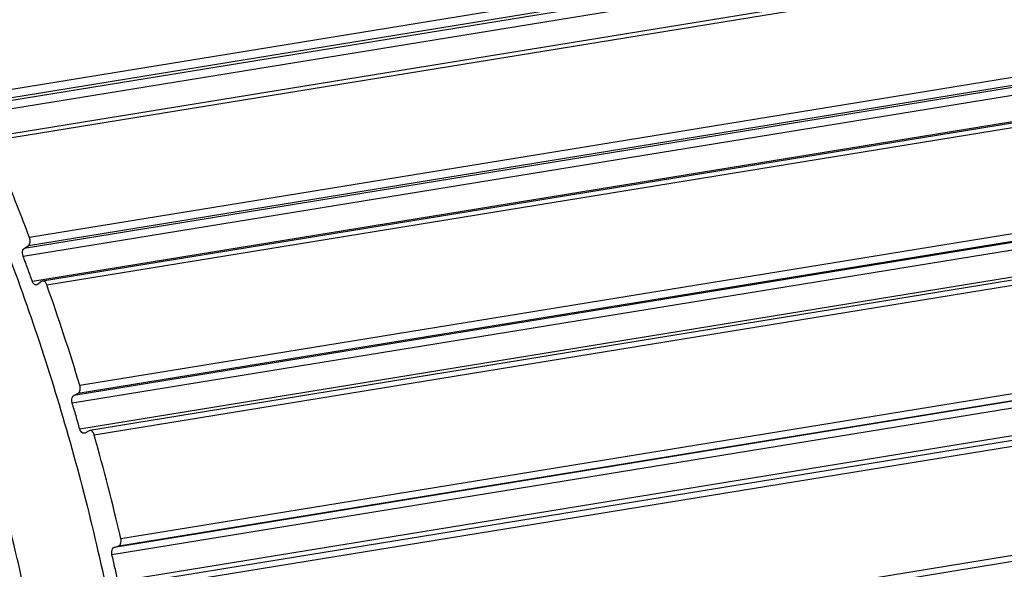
# Model space of a CAD drawing. Header units: millimetres. Extents: x -228268 to 1513407, y -439898 to -137408.
# Tile 42 of 125: x 198084 to 198859, y -288829 to -288396. Entities that reach past the tile are written whole.
import ezdxf

# ---------------------------------------------------------------- set-up
doc = ezdxf.new("R2010")
doc.units = ezdxf.units.MM

msp = doc.modelspace()

# ---------------------------------------------------------------- linework, layer by layer
at = {"color": 7, "lineweight": 25}
for p, q in [((198045.1174212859, -288462.6086129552), (198853.4967343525, -288330.9412680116)), ((198853.9564141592, -288324.5573740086), (198045.5771010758, -288456.2247189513)), ((198850.4848149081, -288333.8877007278), (198042.1055018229, -288465.5550456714)), ((198041.6315017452, -288471.9076125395), (198850.0108148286, -288340.2402675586)), ((198866.6446667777, -288357.4585490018), (198058.2653537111, -288489.1258939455)), ((198061.352430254, -288491.5633085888), (198869.7317433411, -288359.8959636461)), ((198900.4784847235, -288435.8319437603), (198092.0991716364, -288567.499288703)), ((198896.3437394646, -288444.371190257), (198087.9644263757, -288576.0385352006)), ((198091.2076140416, -288573.6632868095), (198899.5869271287, -288441.9959418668)), ((198087.060478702, -288582.1695044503), (198895.439791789, -288450.5021595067)), ((198902.7023072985, -288470.3737156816), (198094.3229942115, -288602.0410606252)), ((198910.812428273, -288470.1487760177), (198102.4331151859, -288601.8161209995)), ((198105.6928236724, -288604.693991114), (198914.0721367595, -288473.0266461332)), ((198940.0949077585, -288552.4223687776), (198131.7155946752, -288684.0897137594)), ((198935.3423184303, -288560.0769790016), (198126.9630053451, -288691.7443239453)), ((198130.401927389, -288689.9662818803), (198938.7812404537, -288558.2989369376)), ((198125.6390139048, -288697.5865234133), (198934.0183269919, -288565.9191784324)), ((198087.9644263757, -288576.0385352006), (198091.2076140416, -288573.6632868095)), ((198940.0356951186, -288586.5646605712), (198131.6563820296, -288718.232005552)), ((198947.953073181, -288587.7282355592), (198139.5737601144, -288719.395580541)), ((198142.9786346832, -288722.7330158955), (198951.3579477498, -288591.0656709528)), ((198101.6235574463, -288602.1632035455), (198098.380373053, -288604.5384495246)), ((198102.4603370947, -288601.8213400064), (198101.6235574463, -288602.1632035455)), ((198098.380373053, -288604.5384495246), (198097.5441805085, -288604.8805757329)), ((198967.0532752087, -288679.737370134), (198158.6739621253, -288811.4047150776)), ((198162.2709403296, -288810.2433580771), (198970.6502533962, -288678.5760131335)), ((198972.3716375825, -288673.0512598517), (198163.9923244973, -288804.7186047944)), ((198156.94443286, -288816.8941363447), (198965.3237459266, -288685.226791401)), ((198126.9630053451, -288691.7443239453), (198130.401927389, -288689.9662818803)), ((198970.0300391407, -288706.420003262), (198161.6507260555, -288838.0873482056)), ((198977.6596809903, -288708.9087022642), (198169.2803679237, -288840.5760472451)), ((198172.8013522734, -288844.3871226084), (198981.18066534, -288712.7197776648)), ((198135.5931536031, -288721.3542078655), (198135.0227528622, -288721.5261385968)), ((198139.0320721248, -288719.5761676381), (198135.5931536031, -288721.3542078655)), ((198139.6029507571, -288719.4045423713), (198139.0320721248, -288719.5761676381)), ((198994.878313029, -288801.5042621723), (198186.4989999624, -288933.1716071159)), ((198996.9550437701, -288796.396981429), (198188.5757307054, -288928.0643263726)), ((198158.6739621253, -288811.4047150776), (198162.2709403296, -288810.2433580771))]:
    msp.add_line(p, q, dxfattribs=at)
for centre, radius, start, end in [((196425.4846873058, -289200.6769002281), 1772.959533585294, 20.07578390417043, 20.41735284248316), ((196416.8466524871, -289203.8372063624), 1782.157532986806, 19.73549408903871, 20.07588573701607), ((196364.0747700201, -289219.479111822), 1846.941692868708, 16.85069938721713, 19.44285471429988), ((198124.466429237, -288686.2806790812), 7.57301448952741, 5.127907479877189, 16.81675442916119), ((196339.5343749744, -289229.3565883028), 1863.585034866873, 16.24925220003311, 16.57964491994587), ((196333.4498416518, -289231.1322184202), 1869.923363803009, 15.91967319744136, 16.24931807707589), ((196292.8464463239, -289240.6191567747), 1921.24824741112, 13.1136884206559, 15.63791381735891), ((198156.5684278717, -288806.4479238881), 7.62264976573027, 5.154851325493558, 13.11262269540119), ((196285.6807632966, -289243.5523829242), 1919.287623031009, 12.52021953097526, 12.84417765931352), ((196282.6747626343, -289244.2210208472), 1922.367090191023, 12.19664080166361, 12.52025192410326)]:
    msp.add_arc(centre, radius, start, end, dxfattribs=at)
for points, start_tangent, end_tangent in [([(198558.6699239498, -287687.8673265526), (198642.3309503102, -287682.2805058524), (198746.5604184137, -287696.8899848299), (198850.7740617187, -287734.7937128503), (198952.834153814, -287795.1915190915), (199050.6453428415, -287876.8026217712), (199142.3575054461, -287978.0812602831), (199226.0981882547, -288097.0136843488), (199300.1518293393, -288231.2278005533), (199362.8503164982, -288377.6594487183), (199413.2026185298, -288534.1043754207), (199449.986247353, -288697.1373534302), (199472.3508961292, -288863.1261679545)], (0.9870358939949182, 0.1604996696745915), (0.08970210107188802, -0.9959686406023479)), ([(198253.8501778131, -287737.5188404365), (198336.0205546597, -287732.1717832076), (198440.2500227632, -287746.7812621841), (198544.4636660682, -287784.6849902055), (198646.5237581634, -287845.0827964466), (198744.3349471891, -287926.6938991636), (198836.0471097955, -288027.9725376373), (198919.7877926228, -288146.904961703), (198993.8414336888, -288281.1190779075), (199056.5399208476, -288427.5507260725), (199106.892222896, -288583.995652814), (199143.6758517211, -288747.0286308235), (199166.0405004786, -288913.0174453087)], (0.9875814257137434, 0.1571080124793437), (0.0897021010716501, -0.9959686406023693)), ([(199362.7994916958, -288880.9697004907), (199340.4971459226, -288715.327649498), (199303.8516960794, -288552.6833127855), (199253.675563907, -288396.5124802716), (199191.1144106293, -288250.1273169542), (199117.0750904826, -288115.7053426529), (199033.2548668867, -287996.4883279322), (198941.4654699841, -287895.0048305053), (198843.583848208, -287813.2491106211), (198774.21245536, -287769.5637235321)], (-0.08970210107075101, 0.9959686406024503), (-0.8762325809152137, 0.4818884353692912)), ([(197273.5669194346, -287897.1825550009), (197357.227945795, -287891.5957343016), (197461.4574138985, -287906.2052132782), (197565.6710572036, -287944.1089412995), (197667.7311492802, -288004.5067475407), (197765.5423383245, -288086.1178502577), (197857.254500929, -288187.3964887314), (197940.9951837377, -288306.328912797), (198015.0488248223, -288440.5430290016), (198077.747311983, -288586.9746771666), (198128.0996140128, -288743.4196039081), (198164.8832428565, -288906.4525819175), (198187.247891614, -289072.4413964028)], (0.9870358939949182, 0.1604996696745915), (0.08970210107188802, -0.9959686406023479)), ([(198124.7185511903, -289082.6260610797), (198102.4162054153, -288916.984010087), (198065.770755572, -288754.3396734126), (198015.5946233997, -288598.1688408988), (197953.03347012, -288451.7836775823), (197878.9941499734, -288317.3617032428), (197795.1739263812, -288198.1446885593), (197703.3845294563, -288096.6611910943), (197605.5029076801, -288014.9054712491), (197503.33168729, -287954.3841837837), (197398.9913609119, -287916.4058273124), (197294.7020933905, -287901.7804939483), (197211.0320966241, -287907.3680867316)], (-0.08970210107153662, 0.9959686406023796), (-0.9870337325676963, -0.1605129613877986)), ([(198092.0991716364, -288567.499288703), (198082.1943042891, -288541.8977716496), (198071.9434740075, -288516.5810450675), (198061.3248579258, -288491.4981783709)], (-0.3536023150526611, 0.935395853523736), (-0.3971406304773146, 0.9177577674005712)), ([(198091.2076140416, -288573.6632868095), (198092.0244115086, -288572.6688776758), (198092.4917776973, -288571.2048937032), (198092.5469980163, -288569.4673034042)], (0.8067713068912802, 0.5908638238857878), (-0.08970210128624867, 0.9959686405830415)), ([(198092.5469980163, -288569.4673034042), (198092.4558788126, -288568.7941421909), (198092.3055476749, -288568.1334980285), (198092.0991716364, -288567.499288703)], (-0.08970210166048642, 0.9959686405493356), (-0.35360231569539, 0.9353958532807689)), ([(198087.060478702, -288582.1695044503), (198086.5978583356, -288579.7689024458), (198086.926462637, -288577.5390540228), (198087.9644263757, -288576.0385352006)], (-0.3488576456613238, 0.9371757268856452), (0.8067713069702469, 0.5908638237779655)), ([(198097.5431936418, -288604.8740978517), (198096.9161240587, -288604.8710610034), (198095.4404704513, -288603.9630172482), (198094.3229942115, -288602.0410606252)], (-0.9885936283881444, -0.150607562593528), (-0.3376816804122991, 0.9412603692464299)), ([(198105.6928236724, -288604.693991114), (198104.577300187, -288602.7537350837), (198103.0960825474, -288601.8322731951), (198102.4613244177, -288601.8278497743)], (-0.3329539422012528, 0.9429430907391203), (-0.9886928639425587, -0.1499547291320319)), ([(198130.401927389, -288689.9662818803), (198131.3617040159, -288689.0260816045), (198131.9275315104, -288687.4904994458), (198132.0091811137, -288685.6038030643)], (0.8882925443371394, 0.4592780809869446), (-0.08970210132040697, 0.9959686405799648)), ([(198125.6390139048, -288697.5865234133), (198125.3315465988, -288695.1620027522), (198125.8129199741, -288693.0371531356), (198126.9630053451, -288691.7443239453)], (-0.2853490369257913, 0.9584236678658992), (0.8882925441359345, 0.4592780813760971)), ([(198135.0228018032, -288721.5265256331), (198134.0899701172, -288721.4337367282), (198132.6581643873, -288720.2984450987), (198131.6563820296, -288718.232005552)], (-0.9920998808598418, -0.1254504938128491), (-0.2742915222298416, 0.9616465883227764)), ([(198142.9786346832, -288722.7330158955), (198141.9800502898, -288720.6490137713), (198140.5435138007, -288719.4996707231), (198139.6028789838, -288719.4039714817)], (-0.269609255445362, 0.9629698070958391), (-0.9921884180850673, -0.1247483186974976)), ([(198156.94443286, -288816.8941363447), (198156.7954873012, -288814.472260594), (198157.424355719, -288812.4756901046), (198158.6739621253, -288811.4047150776)], (-0.2223008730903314, 0.974978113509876), (0.951628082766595, 0.3072523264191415)), ([(198162.2709403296, -288810.2433580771), (198163.3770417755, -288809.3889615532), (198164.0486412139, -288807.7965905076), (198164.1602468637, -288805.7630456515)], (0.9516280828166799, 0.3072523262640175), (-0.08970210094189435, 0.9959686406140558))]:
    msp.add_spline(points, degree=3, dxfattribs=dict(at, start_tangent=start_tangent, end_tangent=end_tangent))

doc.saveas('drawing.dxf')
